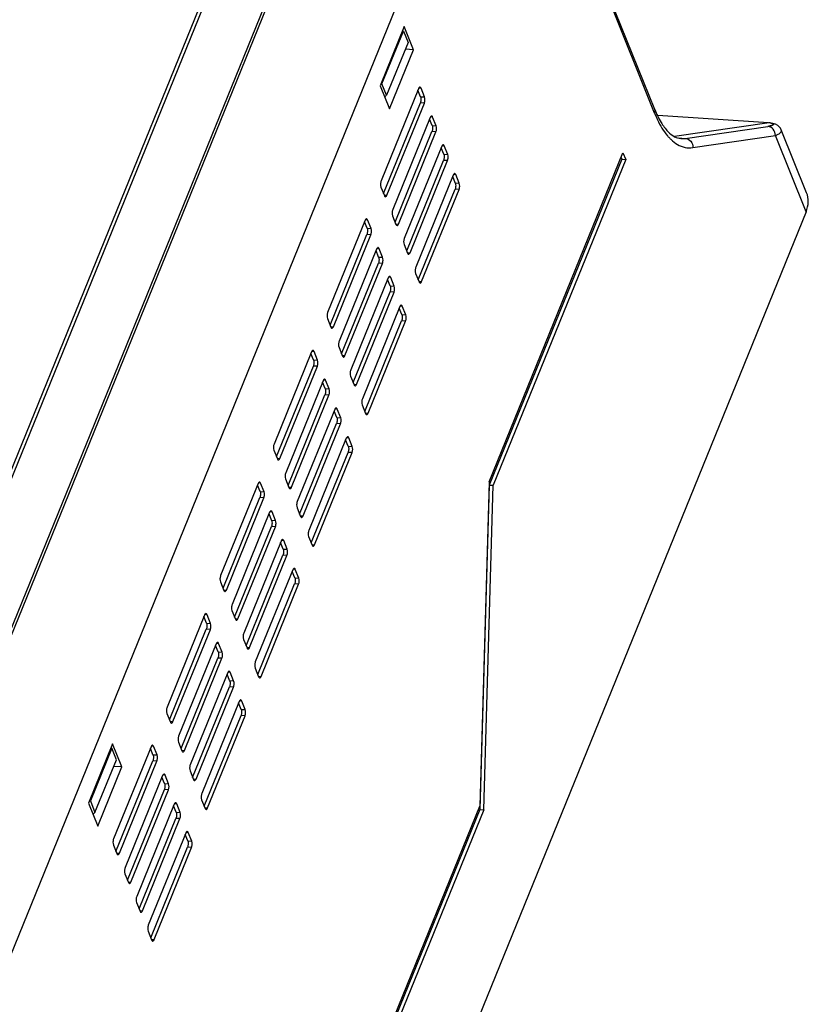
# Model space of a CAD drawing. Header units: millimetres. Extents: x -2787 to 4673, y -54 to 2046.
# Tile 57 of 124: x -395 to -305, y 344 to 456. Entities that reach past the tile are written whole.
import ezdxf

# ---------------------------------------------------------------- set-up
doc = ezdxf.new("R2010")
doc.units = ezdxf.units.MM
doc.header["$LTSCALE"] = 81.675
doc.layers.get('0').update_dxf_attribs({"linetype": 'CONTINUOUS'})

msp = doc.modelspace()

# ---------------------------------------------------------------- linework, layer by layer
at = {"color": 3}
for p, q in [((-410.899, 367.976), (-356.125, 502.633)), ((-410.536, 367.858), (-355.763, 502.515)), ((-350.213, 499.135), (-404.986, 364.477)), ((-349.985, 498.894), (-404.759, 364.236)), ((-339.46, 488.439), (-400.585, 338.168)), ((-322.462, 445.445), (-339.613, 488.063)), ((-322.449, 445.88), (-339.519, 488.295)), ((-351.065, 455.333), (-353.816, 448.571)), ((-353.61, 448.815), (-351.165, 454.826)), ((-351.269, 454.833), (-351.165, 454.826)), ((-351.165, 454.826), (-350.636, 453.512)), ((-350.008, 452.705), (-351.065, 455.333)), ((-350.636, 453.512), (-353.081, 447.501)), ((-352.758, 445.943), (-350.008, 452.705)), ((-350.008, 452.705), (-350.939, 452.767)), ((-353.714, 448.822), (-353.61, 448.815)), ((-353.081, 447.501), (-353.61, 448.815)), ((-353.816, 448.571), (-352.758, 445.943)), ((-349.429, 448.246), (-353.708, 437.727)), ((-353.081, 447.501), (-353.303, 447.298)), ((-349.205, 447.338), (-349.5, 448.071)), ((-349.144, 448.293), (-349.392, 448.309)), ((-348.747, 447.307), (-349.144, 448.293)), ((-353.433, 436.289), (-349.225, 446.633)), ((-353.046, 436.084), (-348.768, 446.603)), ((-348.768, 446.603), (-349.225, 446.633)), ((-349.205, 447.338), (-348.747, 447.307)), ((-348.107, 444.96), (-352.385, 434.441)), ((-347.882, 444.052), (-348.178, 444.786)), ((-347.822, 445.007), (-348.07, 445.024)), ((-347.425, 444.022), (-347.822, 445.007)), ((-309.454, 444.346), (-322.114, 445.191)), ((-309.386, 444.356), (-320.205, 442.79)), ((-308.946, 444.279), (-309.303, 444.355)), ((-352.111, 433.003), (-347.903, 443.348)), ((-351.724, 432.799), (-347.446, 443.318)), ((-347.446, 443.318), (-347.903, 443.348)), ((-347.882, 444.052), (-347.425, 444.022)), ((-318.974, 442.581), (-309.546, 443.946)), ((-305.1, 436.365), (-307.993, 443.553)), ((-319.702, 442.63), (-318.974, 442.581)), ((-319.486, 442.561), (-318.974, 442.581)), ((-318.092, 441.524), (-308.664, 442.888)), ((-305.165, 434.192), (-308.664, 442.888)), ((-346.784, 441.675), (-351.063, 431.156)), ((-346.56, 440.767), (-346.855, 441.501)), ((-346.499, 441.722), (-346.748, 441.739)), ((-346.56, 440.767), (-346.103, 440.736)), ((-346.103, 440.736), (-346.499, 441.722)), ((-341.361, 403.376), (-326.08, 440.943)), ((-326.08, 440.943), (-325.762, 440.155)), ((-350.788, 429.718), (-346.581, 440.063)), ((-350.402, 429.513), (-346.123, 440.032)), ((-346.123, 440.032), (-346.581, 440.063)), ((-326.22, 440.185), (-341.349, 402.991)), ((-325.762, 440.155), (-340.891, 402.961)), ((-326.303, 440.393), (-326.22, 440.185)), ((-326.22, 440.185), (-325.762, 440.155)), ((-345.462, 438.39), (-349.741, 427.871)), ((-345.238, 437.482), (-345.533, 438.215)), ((-345.177, 438.437), (-345.425, 438.453)), ((-345.238, 437.482), (-344.781, 437.451)), ((-344.781, 437.451), (-345.177, 438.437)), ((-353.728, 437.022), (-353.331, 436.037)), ((-349.466, 426.433), (-345.259, 436.777)), ((-349.08, 426.228), (-344.801, 436.747)), ((-344.801, 436.747), (-345.259, 436.777)), ((-353.359, 436.105), (-353.046, 436.084)), ((-305.165, 434.192), (-378.819, 253.116)), ((-355.541, 433.219), (-359.82, 422.7)), ((-355.317, 432.311), (-355.612, 433.044)), ((-355.256, 433.266), (-355.504, 433.282)), ((-354.86, 432.28), (-355.256, 433.266)), ((-352.406, 433.737), (-352.009, 432.752)), ((-355.317, 432.311), (-354.86, 432.28)), ((-352.037, 432.82), (-351.724, 432.799)), ((-359.545, 421.262), (-355.338, 431.606)), ((-359.159, 421.057), (-354.88, 431.576)), ((-354.88, 431.576), (-355.338, 431.606)), ((-354.219, 429.933), (-358.498, 419.414)), ((-353.995, 429.025), (-354.29, 429.759)), ((-353.934, 429.98), (-354.182, 429.997)), ((-353.537, 428.995), (-353.934, 429.98)), ((-351.084, 430.452), (-350.687, 429.466)), ((-350.714, 429.534), (-350.402, 429.513)), ((-353.995, 429.025), (-353.537, 428.995)), ((-358.223, 417.976), (-354.015, 428.321)), ((-357.837, 417.772), (-353.558, 428.291)), ((-353.558, 428.291), (-354.015, 428.321)), ((-352.897, 426.648), (-357.176, 416.129)), ((-352.673, 425.74), (-352.968, 426.474)), ((-352.612, 426.695), (-352.86, 426.712)), ((-352.215, 425.709), (-352.612, 426.695)), ((-349.762, 427.166), (-349.365, 426.181)), ((-349.392, 426.249), (-349.08, 426.228)), ((-356.901, 414.691), (-352.693, 425.036)), ((-356.514, 414.486), (-352.236, 425.005)), ((-352.236, 425.005), (-352.693, 425.036)), ((-352.673, 425.74), (-352.215, 425.709)), ((-351.575, 423.363), (-355.853, 412.844)), ((-351.35, 422.455), (-351.646, 423.188)), ((-351.29, 423.41), (-351.538, 423.426)), ((-350.893, 422.424), (-351.29, 423.41)), ((-359.841, 421.995), (-359.444, 421.01)), ((-355.579, 411.406), (-351.371, 421.75)), ((-355.192, 411.201), (-350.914, 421.72)), ((-350.914, 421.72), (-351.371, 421.75)), ((-351.35, 422.455), (-350.893, 422.424)), ((-359.471, 421.078), (-359.159, 421.057)), ((-361.369, 418.239), (-361.617, 418.255)), ((-358.518, 418.71), (-358.122, 417.724)), ((-361.654, 418.191), (-365.932, 407.672)), ((-361.429, 417.284), (-361.725, 418.017)), ((-361.429, 417.284), (-360.972, 417.253)), ((-360.972, 417.253), (-361.369, 418.239)), ((-358.149, 417.792), (-357.837, 417.772)), ((-365.658, 406.235), (-361.45, 416.579)), ((-365.271, 406.03), (-360.993, 416.549)), ((-360.993, 416.549), (-361.45, 416.579)), ((-360.331, 414.906), (-364.61, 404.387)), ((-360.046, 414.953), (-360.295, 414.97)), ((-359.65, 413.968), (-360.046, 414.953)), ((-357.196, 415.425), (-356.799, 414.439)), ((-360.107, 413.998), (-360.402, 414.732)), ((-360.107, 413.998), (-359.65, 413.968)), ((-356.827, 414.507), (-356.514, 414.486)), ((-364.336, 402.949), (-360.128, 413.294)), ((-363.949, 402.744), (-359.67, 413.263)), ((-359.67, 413.263), (-360.128, 413.294)), ((-359.009, 411.621), (-363.288, 401.102)), ((-358.724, 411.668), (-358.972, 411.684)), ((-358.328, 410.682), (-358.724, 411.668)), ((-355.874, 412.139), (-355.477, 411.154)), ((-358.785, 410.713), (-359.08, 411.446)), ((-358.785, 410.713), (-358.328, 410.682)), ((-355.505, 411.222), (-355.192, 411.201)), ((-363.013, 399.664), (-358.806, 410.009)), ((-362.627, 399.459), (-358.348, 409.978)), ((-358.348, 409.978), (-358.806, 410.009)), ((-357.687, 408.335), (-361.966, 397.816)), ((-357.463, 407.428), (-357.758, 408.161)), ((-357.402, 408.383), (-357.65, 408.399)), ((-357.005, 407.397), (-357.402, 408.383)), ((-357.463, 407.428), (-357.005, 407.397)), ((-365.953, 406.968), (-365.556, 405.983)), ((-365.584, 406.051), (-365.271, 406.03)), ((-361.691, 396.379), (-357.483, 406.723)), ((-361.305, 396.174), (-357.026, 406.693)), ((-357.026, 406.693), (-357.483, 406.723)), ((-364.631, 403.683), (-364.234, 402.697)), ((-367.766, 403.164), (-372.045, 392.645)), ((-367.542, 402.256), (-367.837, 402.99)), ((-367.481, 403.212), (-367.729, 403.228)), ((-367.084, 402.226), (-367.481, 403.212)), ((-364.261, 402.765), (-363.949, 402.744)), ((-341.361, 403.376), (-342.444, 366.334)), ((-341.349, 402.991), (-342.432, 365.95)), ((-341.974, 365.919), (-340.891, 402.961)), ((-341.349, 402.991), (-340.891, 402.961)), ((-371.77, 391.208), (-367.562, 401.552)), ((-371.384, 391.003), (-367.105, 401.522)), ((-367.105, 401.522), (-367.562, 401.552)), ((-367.542, 402.256), (-367.084, 402.226)), ((-363.309, 400.398), (-362.912, 399.412)), ((-366.444, 399.879), (-370.723, 389.36)), ((-366.22, 398.971), (-366.515, 399.705)), ((-366.159, 399.926), (-366.407, 399.943)), ((-365.762, 398.941), (-366.159, 399.926)), ((-362.939, 399.48), (-362.627, 399.459)), ((-370.448, 387.922), (-366.24, 398.267)), ((-370.061, 387.717), (-365.783, 398.236)), ((-365.783, 398.236), (-366.24, 398.267)), ((-366.22, 398.971), (-365.762, 398.941)), ((-361.986, 397.112), (-361.59, 396.127)), ((-365.122, 396.594), (-369.4, 386.075)), ((-364.897, 395.686), (-365.193, 396.419)), ((-364.837, 396.641), (-365.085, 396.657)), ((-364.44, 395.655), (-364.837, 396.641)), ((-361.617, 396.195), (-361.305, 396.174)), ((-369.126, 384.637), (-364.918, 394.982)), ((-368.739, 384.432), (-364.461, 394.951)), ((-364.461, 394.951), (-364.918, 394.982)), ((-364.897, 395.686), (-364.44, 395.655)), ((-363.799, 393.308), (-368.078, 382.789)), ((-363.575, 392.4), (-363.87, 393.134)), ((-363.514, 393.356), (-363.763, 393.372)), ((-363.575, 392.4), (-363.118, 392.37)), ((-363.118, 392.37), (-363.514, 393.356)), ((-372.065, 391.941), (-371.669, 390.956)), ((-367.804, 381.352), (-363.596, 391.696)), ((-367.417, 381.147), (-363.138, 391.666)), ((-363.138, 391.666), (-363.596, 391.696)), ((-371.696, 391.024), (-371.384, 391.003)), ((-373.878, 388.137), (-378.157, 377.618)), ((-373.654, 387.229), (-373.949, 387.963)), ((-373.593, 388.184), (-373.842, 388.201)), ((-373.197, 387.199), (-373.593, 388.184)), ((-370.743, 388.656), (-370.346, 387.67)), ((-373.654, 387.229), (-373.197, 387.199)), ((-370.374, 387.738), (-370.061, 387.717)), ((-377.883, 376.181), (-373.675, 386.525)), ((-377.496, 375.976), (-373.217, 386.495)), ((-373.217, 386.495), (-373.675, 386.525)), ((-372.556, 384.852), (-376.835, 374.333)), ((-372.332, 383.944), (-372.627, 384.678)), ((-372.271, 384.899), (-372.519, 384.916)), ((-371.875, 383.914), (-372.271, 384.899)), ((-369.421, 385.371), (-369.024, 384.385)), ((-372.332, 383.944), (-371.875, 383.914)), ((-369.052, 384.453), (-368.739, 384.432)), ((-376.56, 372.895), (-372.353, 383.24)), ((-376.174, 372.69), (-371.895, 383.209)), ((-371.895, 383.209), (-372.353, 383.24)), ((-371.234, 381.567), (-375.513, 371.048)), ((-371.01, 380.659), (-371.305, 381.392)), ((-370.949, 381.614), (-371.197, 381.63)), ((-370.552, 380.628), (-370.949, 381.614)), ((-368.099, 382.085), (-367.702, 381.1)), ((-367.729, 381.168), (-367.417, 381.147)), ((-371.01, 380.659), (-370.552, 380.628)), ((-375.238, 369.61), (-371.03, 379.955)), ((-374.852, 369.405), (-370.573, 379.924)), ((-370.573, 379.924), (-371.03, 379.955)), ((-369.912, 378.281), (-374.191, 367.762)), ((-369.688, 377.373), (-369.983, 378.107)), ((-369.627, 378.328), (-369.875, 378.345)), ((-369.23, 377.343), (-369.627, 378.328)), ((-378.178, 376.914), (-377.781, 375.929)), ((-373.916, 366.325), (-369.708, 376.669)), ((-369.251, 376.639), (-369.708, 376.669)), ((-369.688, 377.373), (-369.23, 377.343)), ((-377.808, 375.997), (-377.496, 375.976)), ((-373.529, 366.12), (-369.251, 376.639)), ((-384.378, 373.436), (-387.129, 366.674)), ((-383.32, 370.808), (-384.378, 373.436)), ((-376.856, 373.629), (-376.459, 372.643)), ((-384.478, 372.929), (-386.923, 366.918)), ((-384.581, 372.936), (-384.478, 372.929)), ((-383.949, 371.615), (-384.478, 372.929)), ((-379.991, 373.11), (-384.27, 362.591)), ((-379.767, 372.202), (-380.062, 372.936)), ((-379.706, 373.157), (-379.954, 373.174)), ((-379.767, 372.202), (-379.309, 372.172)), ((-379.309, 372.172), (-379.706, 373.157)), ((-376.486, 372.711), (-376.174, 372.69)), ((-386.394, 365.604), (-383.949, 371.615)), ((-383.995, 361.153), (-379.787, 371.498)), ((-383.608, 360.949), (-379.33, 371.468)), ((-379.33, 371.468), (-379.787, 371.498)), ((-386.071, 364.045), (-383.32, 370.808)), ((-383.32, 370.808), (-384.252, 370.87)), ((-375.533, 370.343), (-375.137, 369.358)), ((-378.669, 369.825), (-382.947, 359.306)), ((-378.444, 368.917), (-378.74, 369.651)), ((-378.384, 369.872), (-378.632, 369.889)), ((-378.444, 368.917), (-377.987, 368.886)), ((-377.987, 368.886), (-378.384, 369.872)), ((-375.164, 369.426), (-374.852, 369.405)), ((-382.673, 357.868), (-378.465, 368.213)), ((-382.286, 357.663), (-378.008, 368.182)), ((-378.008, 368.182), (-378.465, 368.213)), ((-387.129, 366.674), (-386.071, 364.045)), ((-387.026, 366.925), (-386.923, 366.918)), ((-386.923, 366.918), (-386.394, 365.604)), ((-377.346, 366.54), (-381.625, 356.021)), ((-377.061, 366.587), (-377.31, 366.603)), ((-376.665, 365.601), (-377.061, 366.587)), ((-374.211, 367.058), (-373.814, 366.073)), ((-386.394, 365.604), (-386.616, 365.4)), ((-377.122, 365.632), (-377.417, 366.365)), ((-377.122, 365.632), (-376.665, 365.601)), ((-373.842, 366.141), (-373.529, 366.12)), ((-367.046, 305.85), (-342.444, 366.334)), ((-342.432, 365.95), (-366.962, 305.642)), ((-341.974, 365.919), (-366.729, 305.062)), ((-342.432, 365.95), (-341.974, 365.919)), ((-381.351, 354.583), (-377.143, 364.927)), ((-380.964, 354.378), (-376.685, 364.897)), ((-376.685, 364.897), (-377.143, 364.927)), ((-376.024, 363.254), (-380.303, 352.735)), ((-375.739, 363.301), (-375.987, 363.318)), ((-375.343, 362.316), (-375.739, 363.301)), ((-375.8, 362.346), (-376.095, 363.08)), ((-375.8, 362.346), (-375.343, 362.316)), ((-384.29, 361.887), (-383.894, 360.901)), ((-383.921, 360.969), (-383.608, 360.949)), ((-380.028, 351.297), (-375.821, 361.642)), ((-379.642, 351.093), (-375.363, 361.612)), ((-375.363, 361.612), (-375.821, 361.642)), ((-382.968, 358.602), (-382.571, 357.616)), ((-382.599, 357.684), (-382.286, 357.663)), ((-381.646, 355.316), (-381.249, 354.331)), ((-381.276, 354.399), (-380.964, 354.378)), ((-380.324, 352.031), (-379.927, 351.045)), ((-379.954, 351.113), (-379.642, 351.093))]:
    msp.add_line(p, q, dxfattribs=at)
msp.add_lwpolyline([(-307.992, 443.552), (-308.102, 443.757), (-308.39, 444.043), (-308.673, 444.192), (-308.946, 444.279)], dxfattribs=at)
for centre, radius, start, end in [((-310.152, 440.242), 4.184, 77.98199, 79.43745), ((-309.837, 446.813), 2.877, 282.05829, 282.50757), ((-316.635, 446.556), 5.704, 220.06133, 223.08801)]:
    msp.add_arc(centre, radius, start, end, dxfattribs=at)
for points, knots in [([(-349.263, 448.416), (-349.278, 448.417), (-349.362, 448.396), (-349.404, 448.308), (-349.429, 448.246)], [0, 0, 0, 0, 0.1827618, 1, 1, 1, 1]), ([(-349.144, 448.293), (-349.151, 448.31), (-349.175, 448.362), (-349.224, 448.413), (-349.263, 448.416)], [0, 0, 0, 0, 0.3220463, 1, 1, 1, 1]), ([(-349.205, 447.338), (-349.161, 447.231), (-349.142, 446.986), (-349.179, 446.747), (-349.225, 446.633)], [0, 0, 0, 0, 0.4841404, 1, 1, 1, 1]), ([(-348.768, 446.603), (-348.721, 446.717), (-348.685, 446.956), (-348.704, 447.2), (-348.747, 447.307)], [0, 0, 0, 0, 0.5158596, 1, 1, 1, 1]), ([(-322.462, 445.445), (-322.447, 445.482), (-322.402, 445.621), (-322.408, 445.78), (-322.449, 445.88)], [0, 0, 0, 0, 0.2675264, 1, 1, 1, 1]), ([(-322.462, 445.445), (-322.36, 445.192), (-321.966, 444.291), (-321.459, 443.43), (-321.001, 442.885)], [0, 0, 0, 0, 0.2771715, 1, 1, 1, 1]), ([(-322.449, 445.88), (-322.244, 445.371), (-321.821, 444.478), (-321.056, 443.41), (-320.28, 442.756), (-319.726, 442.577), (-319.486, 442.561)], [0, 0, 0, 0, 0.3543119, 0.6359294, 0.8445248, 1, 1, 1, 1]), ([(-347.941, 445.131), (-347.956, 445.132), (-348.04, 445.11), (-348.081, 445.023), (-348.107, 444.96)], [0, 0, 0, 0, 0.1827618, 1, 1, 1, 1]), ([(-347.822, 445.007), (-347.829, 445.025), (-347.852, 445.077), (-347.901, 445.128), (-347.941, 445.131)], [0, 0, 0, 0, 0.3220463, 1, 1, 1, 1]), ([(-309.281, 444.335), (-309.187, 444.315), (-309.062, 444.286), (-308.935, 444.226), (-308.885, 444.188), (-308.884, 444.136), (-308.928, 444.099), (-308.993, 444.066), (-309.049, 444.048), (-309.081, 444.038)], [0, 0, 0, 0, 0.4217024, 0.5455829, 0.6226483, 0.6764876, 0.7471648, 0.8536795, 1, 1, 1, 1]), ([(-347.882, 444.052), (-347.839, 443.945), (-347.82, 443.701), (-347.857, 443.462), (-347.903, 443.348)], [0, 0, 0, 0, 0.4841404, 1, 1, 1, 1]), ([(-347.446, 443.318), (-347.399, 443.431), (-347.362, 443.67), (-347.382, 443.915), (-347.425, 444.022)], [0, 0, 0, 0, 0.5158596, 1, 1, 1, 1]), ([(-309.236, 444), (-309.259, 443.995), (-309.362, 443.974), (-309.466, 443.957), (-309.546, 443.946)], [0, 0, 0, 0, 0.224153, 1, 1, 1, 1]), ([(-308.664, 442.888), (-308.656, 443.142), (-308.818, 443.662), (-309.307, 443.93), (-309.546, 443.946)], [0, 0, 0, 0, 0.5144568, 1, 1, 1, 1]), ([(-308.664, 442.888), (-308.551, 442.935), (-308.373, 443.018), (-308.16, 443.159), (-308.033, 443.284), (-307.966, 443.42), (-307.977, 443.513), (-307.992, 443.552)], [0, 0, 0, 0, 0.3591286, 0.5728921, 0.7420018, 0.8763209, 1, 1, 1, 1]), ([(-320.801, 442.66), (-320.727, 442.581), (-320.442, 442.294), (-320.118, 442.042), (-319.861, 441.892)], [0, 0, 0, 0, 0.2656811, 1, 1, 1, 1]), ([(-319.861, 441.892), (-319.592, 441.735), (-319.015, 441.499), (-318.388, 441.481), (-318.092, 441.524)], [0, 0, 0, 0, 0.5099603, 1, 1, 1, 1]), ([(-318.974, 442.581), (-318.735, 442.566), (-318.245, 442.298), (-318.083, 441.778), (-318.092, 441.524)], [0, 0, 0, 0, 0.4855388, 1, 1, 1, 1]), ([(-346.619, 441.845), (-346.634, 441.846), (-346.718, 441.825), (-346.759, 441.737), (-346.784, 441.675)], [0, 0, 0, 0, 0.1827618, 1, 1, 1, 1]), ([(-346.499, 441.722), (-346.506, 441.74), (-346.53, 441.791), (-346.579, 441.843), (-346.619, 441.845)], [0, 0, 0, 0, 0.3220463, 1, 1, 1, 1]), ([(-346.56, 440.767), (-346.517, 440.66), (-346.498, 440.416), (-346.534, 440.177), (-346.581, 440.063)], [0, 0, 0, 0, 0.4841404, 1, 1, 1, 1]), ([(-346.123, 440.032), (-346.077, 440.146), (-346.04, 440.385), (-346.06, 440.63), (-346.103, 440.736)], [0, 0, 0, 0, 0.5158596, 1, 1, 1, 1]), ([(-345.297, 438.56), (-345.312, 438.561), (-345.395, 438.54), (-345.437, 438.452), (-345.462, 438.39)], [0, 0, 0, 0, 0.1827618, 1, 1, 1, 1]), ([(-345.177, 438.437), (-345.184, 438.454), (-345.208, 438.506), (-345.257, 438.557), (-345.297, 438.56)], [0, 0, 0, 0, 0.3220463, 1, 1, 1, 1]), ([(-353.708, 437.727), (-353.754, 437.613), (-353.791, 437.374), (-353.771, 437.129), (-353.728, 437.022)], [0, 0, 0, 0, 0.5158596, 1, 1, 1, 1]), ([(-345.238, 437.482), (-345.195, 437.375), (-345.175, 437.13), (-345.212, 436.891), (-345.259, 436.777)], [0, 0, 0, 0, 0.4841404, 1, 1, 1, 1]), ([(-344.801, 436.747), (-344.755, 436.861), (-344.718, 437.1), (-344.738, 437.344), (-344.781, 437.451)], [0, 0, 0, 0, 0.5158596, 1, 1, 1, 1]), ([(-305.165, 434.192), (-305.02, 434.547), (-304.843, 435.283), (-304.967, 436.036), (-305.1, 436.366)], [0, 0, 0, 0, 0.5190185, 1, 1, 1, 1]), ([(-353.331, 436.037), (-353.324, 436.019), (-353.301, 435.968), (-353.252, 435.916), (-353.212, 435.914)], [0, 0, 0, 0, 0.3220463, 1, 1, 1, 1]), ([(-353.212, 435.914), (-353.197, 435.913), (-353.113, 435.934), (-353.072, 436.022), (-353.046, 436.084)], [0, 0, 0, 0, 0.1827618, 1, 1, 1, 1]), ([(-352.385, 434.441), (-352.432, 434.328), (-352.469, 434.088), (-352.449, 433.844), (-352.406, 433.737)], [0, 0, 0, 0, 0.5158596, 1, 1, 1, 1]), ([(-355.376, 433.389), (-355.391, 433.39), (-355.474, 433.368), (-355.516, 433.281), (-355.541, 433.219)], [0, 0, 0, 0, 0.1827618, 1, 1, 1, 1]), ([(-355.256, 433.266), (-355.263, 433.283), (-355.287, 433.335), (-355.336, 433.386), (-355.376, 433.389)], [0, 0, 0, 0, 0.3220463, 1, 1, 1, 1]), ([(-355.317, 432.311), (-355.274, 432.204), (-355.254, 431.959), (-355.291, 431.72), (-355.338, 431.606)], [0, 0, 0, 0, 0.4841404, 1, 1, 1, 1]), ([(-354.88, 431.576), (-354.834, 431.69), (-354.797, 431.929), (-354.817, 432.173), (-354.86, 432.28)], [0, 0, 0, 0, 0.5158596, 1, 1, 1, 1]), ([(-352.009, 432.752), (-352.002, 432.734), (-351.978, 432.682), (-351.93, 432.631), (-351.89, 432.628)], [0, 0, 0, 0, 0.3220463, 1, 1, 1, 1]), ([(-351.89, 432.628), (-351.875, 432.627), (-351.791, 432.649), (-351.75, 432.736), (-351.724, 432.799)], [0, 0, 0, 0, 0.1827618, 1, 1, 1, 1]), ([(-351.063, 431.156), (-351.109, 431.042), (-351.146, 430.803), (-351.127, 430.559), (-351.084, 430.452)], [0, 0, 0, 0, 0.5158596, 1, 1, 1, 1]), ([(-354.053, 430.104), (-354.068, 430.105), (-354.152, 430.083), (-354.194, 429.996), (-354.219, 429.933)], [0, 0, 0, 0, 0.1827618, 1, 1, 1, 1]), ([(-353.934, 429.98), (-353.941, 429.998), (-353.965, 430.049), (-354.014, 430.101), (-354.053, 430.104)], [0, 0, 0, 0, 0.3220463, 1, 1, 1, 1]), ([(-350.568, 429.343), (-350.553, 429.342), (-350.469, 429.363), (-350.427, 429.451), (-350.402, 429.513)], [0, 0, 0, 0, 0.1827618, 1, 1, 1, 1]), ([(-353.995, 429.025), (-353.952, 428.918), (-353.932, 428.674), (-353.969, 428.435), (-354.015, 428.321)], [0, 0, 0, 0, 0.4841404, 1, 1, 1, 1]), ([(-353.558, 428.291), (-353.512, 428.404), (-353.475, 428.643), (-353.494, 428.888), (-353.537, 428.995)], [0, 0, 0, 0, 0.5158596, 1, 1, 1, 1]), ([(-350.687, 429.466), (-350.68, 429.449), (-350.656, 429.397), (-350.607, 429.346), (-350.568, 429.343)], [0, 0, 0, 0, 0.3220463, 1, 1, 1, 1]), ([(-349.741, 427.871), (-349.787, 427.757), (-349.824, 427.518), (-349.805, 427.273), (-349.762, 427.166)], [0, 0, 0, 0, 0.5158596, 1, 1, 1, 1]), ([(-352.731, 426.818), (-352.746, 426.819), (-352.83, 426.798), (-352.872, 426.71), (-352.897, 426.648)], [0, 0, 0, 0, 0.1827618, 1, 1, 1, 1]), ([(-352.612, 426.695), (-352.619, 426.712), (-352.643, 426.764), (-352.692, 426.815), (-352.731, 426.818)], [0, 0, 0, 0, 0.3220463, 1, 1, 1, 1]), ([(-349.365, 426.181), (-349.358, 426.163), (-349.334, 426.112), (-349.285, 426.06), (-349.246, 426.058)], [0, 0, 0, 0, 0.3220463, 1, 1, 1, 1]), ([(-349.246, 426.058), (-349.231, 426.057), (-349.147, 426.078), (-349.105, 426.166), (-349.08, 426.228)], [0, 0, 0, 0, 0.1827618, 1, 1, 1, 1]), ([(-352.673, 425.74), (-352.629, 425.633), (-352.61, 425.389), (-352.647, 425.15), (-352.693, 425.036)], [0, 0, 0, 0, 0.4841404, 1, 1, 1, 1]), ([(-352.236, 425.005), (-352.189, 425.119), (-352.153, 425.358), (-352.172, 425.602), (-352.215, 425.709)], [0, 0, 0, 0, 0.5158596, 1, 1, 1, 1]), ([(-351.409, 423.533), (-351.424, 423.534), (-351.508, 423.512), (-351.549, 423.425), (-351.575, 423.363)], [0, 0, 0, 0, 0.1827618, 1, 1, 1, 1]), ([(-351.29, 423.41), (-351.297, 423.427), (-351.32, 423.479), (-351.369, 423.53), (-351.409, 423.533)], [0, 0, 0, 0, 0.3220463, 1, 1, 1, 1]), ([(-359.82, 422.7), (-359.866, 422.586), (-359.903, 422.347), (-359.884, 422.102), (-359.841, 421.995)], [0, 0, 0, 0, 0.5158596, 1, 1, 1, 1]), ([(-351.35, 422.455), (-351.307, 422.348), (-351.288, 422.103), (-351.325, 421.864), (-351.371, 421.75)], [0, 0, 0, 0, 0.4841404, 1, 1, 1, 1]), ([(-350.914, 421.72), (-350.867, 421.834), (-350.83, 422.073), (-350.85, 422.317), (-350.893, 422.424)], [0, 0, 0, 0, 0.5158596, 1, 1, 1, 1]), ([(-359.444, 421.01), (-359.437, 420.992), (-359.413, 420.941), (-359.364, 420.889), (-359.325, 420.887)], [0, 0, 0, 0, 0.3220463, 1, 1, 1, 1]), ([(-359.325, 420.887), (-359.31, 420.886), (-359.226, 420.907), (-359.184, 420.995), (-359.159, 421.057)], [0, 0, 0, 0, 0.1827618, 1, 1, 1, 1]), ([(-358.498, 419.414), (-358.544, 419.3), (-358.581, 419.061), (-358.561, 418.817), (-358.518, 418.71)], [0, 0, 0, 0, 0.5158596, 1, 1, 1, 1]), ([(-361.488, 418.362), (-361.503, 418.363), (-361.587, 418.341), (-361.628, 418.254), (-361.654, 418.191)], [0, 0, 0, 0, 0.1827618, 1, 1, 1, 1]), ([(-361.369, 418.239), (-361.376, 418.256), (-361.399, 418.308), (-361.448, 418.359), (-361.488, 418.362)], [0, 0, 0, 0, 0.3220463, 1, 1, 1, 1]), ([(-361.429, 417.284), (-361.386, 417.177), (-361.367, 416.932), (-361.404, 416.693), (-361.45, 416.579)], [0, 0, 0, 0, 0.4841404, 1, 1, 1, 1]), ([(-360.993, 416.549), (-360.946, 416.663), (-360.909, 416.902), (-360.929, 417.146), (-360.972, 417.253)], [0, 0, 0, 0, 0.5158596, 1, 1, 1, 1]), ([(-358.122, 417.724), (-358.115, 417.707), (-358.091, 417.655), (-358.042, 417.604), (-358.002, 417.601)], [0, 0, 0, 0, 0.3220463, 1, 1, 1, 1]), ([(-358.002, 417.601), (-357.987, 417.6), (-357.903, 417.622), (-357.862, 417.709), (-357.837, 417.772)], [0, 0, 0, 0, 0.1827618, 1, 1, 1, 1]), ([(-357.176, 416.129), (-357.222, 416.015), (-357.259, 415.776), (-357.239, 415.532), (-357.196, 415.425)], [0, 0, 0, 0, 0.5158596, 1, 1, 1, 1]), ([(-360.166, 415.076), (-360.181, 415.077), (-360.265, 415.056), (-360.306, 414.968), (-360.331, 414.906)], [0, 0, 0, 0, 0.1827618, 1, 1, 1, 1]), ([(-360.046, 414.953), (-360.053, 414.971), (-360.077, 415.022), (-360.126, 415.074), (-360.166, 415.076)], [0, 0, 0, 0, 0.3220463, 1, 1, 1, 1]), ([(-360.107, 413.998), (-360.064, 413.891), (-360.045, 413.647), (-360.081, 413.408), (-360.128, 413.294)], [0, 0, 0, 0, 0.4841404, 1, 1, 1, 1]), ([(-359.67, 413.263), (-359.624, 413.377), (-359.587, 413.616), (-359.607, 413.861), (-359.65, 413.968)], [0, 0, 0, 0, 0.5158596, 1, 1, 1, 1]), ([(-356.799, 414.439), (-356.792, 414.422), (-356.769, 414.37), (-356.72, 414.319), (-356.68, 414.316)], [0, 0, 0, 0, 0.3220463, 1, 1, 1, 1]), ([(-356.68, 414.316), (-356.665, 414.315), (-356.581, 414.336), (-356.54, 414.424), (-356.514, 414.486)], [0, 0, 0, 0, 0.1827618, 1, 1, 1, 1]), ([(-355.853, 412.844), (-355.9, 412.73), (-355.937, 412.491), (-355.917, 412.246), (-355.874, 412.139)], [0, 0, 0, 0, 0.5158596, 1, 1, 1, 1]), ([(-358.844, 411.791), (-358.859, 411.792), (-358.942, 411.771), (-358.984, 411.683), (-359.009, 411.621)], [0, 0, 0, 0, 0.1827618, 1, 1, 1, 1]), ([(-358.724, 411.668), (-358.731, 411.685), (-358.755, 411.737), (-358.804, 411.788), (-358.844, 411.791)], [0, 0, 0, 0, 0.3220463, 1, 1, 1, 1]), ([(-358.785, 410.713), (-358.742, 410.606), (-358.722, 410.362), (-358.759, 410.122), (-358.806, 410.009)], [0, 0, 0, 0, 0.4841404, 1, 1, 1, 1]), ([(-358.348, 409.978), (-358.302, 410.092), (-358.265, 410.331), (-358.285, 410.575), (-358.328, 410.682)], [0, 0, 0, 0, 0.5158596, 1, 1, 1, 1]), ([(-355.477, 411.154), (-355.47, 411.136), (-355.446, 411.085), (-355.398, 411.033), (-355.358, 411.031)], [0, 0, 0, 0, 0.3220463, 1, 1, 1, 1]), ([(-355.358, 411.031), (-355.343, 411.03), (-355.259, 411.051), (-355.218, 411.139), (-355.192, 411.201)], [0, 0, 0, 0, 0.1827618, 1, 1, 1, 1]), ([(-357.521, 408.506), (-357.536, 408.507), (-357.62, 408.485), (-357.662, 408.398), (-357.687, 408.335)], [0, 0, 0, 0, 0.1827618, 1, 1, 1, 1]), ([(-357.402, 408.383), (-357.409, 408.4), (-357.433, 408.452), (-357.482, 408.503), (-357.521, 408.506)], [0, 0, 0, 0, 0.3220463, 1, 1, 1, 1]), ([(-365.932, 407.672), (-365.979, 407.559), (-366.016, 407.32), (-365.996, 407.075), (-365.953, 406.968)], [0, 0, 0, 0, 0.5158596, 1, 1, 1, 1]), ([(-357.463, 407.428), (-357.42, 407.321), (-357.4, 407.076), (-357.437, 406.837), (-357.483, 406.723)], [0, 0, 0, 0, 0.4841404, 1, 1, 1, 1]), ([(-357.026, 406.693), (-356.98, 406.807), (-356.943, 407.046), (-356.962, 407.29), (-357.005, 407.397)], [0, 0, 0, 0, 0.5158596, 1, 1, 1, 1]), ([(-365.556, 405.983), (-365.549, 405.965), (-365.525, 405.914), (-365.477, 405.862), (-365.437, 405.86)], [0, 0, 0, 0, 0.3220463, 1, 1, 1, 1]), ([(-365.437, 405.86), (-365.422, 405.858), (-365.338, 405.88), (-365.297, 405.967), (-365.271, 406.03)], [0, 0, 0, 0, 0.1827618, 1, 1, 1, 1]), ([(-364.61, 404.387), (-364.656, 404.273), (-364.693, 404.034), (-364.674, 403.79), (-364.631, 403.683)], [0, 0, 0, 0, 0.5158596, 1, 1, 1, 1]), ([(-367.6, 403.335), (-367.615, 403.336), (-367.699, 403.314), (-367.741, 403.227), (-367.766, 403.164)], [0, 0, 0, 0, 0.1827618, 1, 1, 1, 1]), ([(-367.481, 403.212), (-367.488, 403.229), (-367.512, 403.281), (-367.561, 403.332), (-367.6, 403.335)], [0, 0, 0, 0, 0.3220463, 1, 1, 1, 1]), ([(-364.234, 402.697), (-364.227, 402.68), (-364.203, 402.628), (-364.154, 402.577), (-364.115, 402.574)], [0, 0, 0, 0, 0.3220463, 1, 1, 1, 1]), ([(-364.115, 402.574), (-364.1, 402.573), (-364.016, 402.595), (-363.974, 402.682), (-363.949, 402.744)], [0, 0, 0, 0, 0.1827618, 1, 1, 1, 1]), ([(-367.542, 402.256), (-367.499, 402.15), (-367.479, 401.905), (-367.516, 401.666), (-367.562, 401.552)], [0, 0, 0, 0, 0.4841404, 1, 1, 1, 1]), ([(-367.105, 401.522), (-367.059, 401.635), (-367.022, 401.875), (-367.041, 402.119), (-367.084, 402.226)], [0, 0, 0, 0, 0.5158596, 1, 1, 1, 1]), ([(-363.288, 401.102), (-363.334, 400.988), (-363.371, 400.749), (-363.352, 400.505), (-363.309, 400.398)], [0, 0, 0, 0, 0.5158596, 1, 1, 1, 1]), ([(-366.278, 400.049), (-366.293, 400.05), (-366.377, 400.029), (-366.419, 399.941), (-366.444, 399.879)], [0, 0, 0, 0, 0.1827618, 1, 1, 1, 1]), ([(-366.159, 399.926), (-366.166, 399.944), (-366.19, 399.995), (-366.239, 400.047), (-366.278, 400.049)], [0, 0, 0, 0, 0.3220463, 1, 1, 1, 1]), ([(-362.912, 399.412), (-362.905, 399.395), (-362.881, 399.343), (-362.832, 399.292), (-362.793, 399.289)], [0, 0, 0, 0, 0.3220463, 1, 1, 1, 1]), ([(-362.793, 399.289), (-362.778, 399.288), (-362.694, 399.309), (-362.652, 399.397), (-362.627, 399.459)], [0, 0, 0, 0, 0.1827618, 1, 1, 1, 1]), ([(-366.22, 398.971), (-366.177, 398.864), (-366.157, 398.62), (-366.194, 398.381), (-366.24, 398.267)], [0, 0, 0, 0, 0.4841404, 1, 1, 1, 1]), ([(-365.783, 398.236), (-365.737, 398.35), (-365.7, 398.589), (-365.719, 398.834), (-365.762, 398.941)], [0, 0, 0, 0, 0.5158596, 1, 1, 1, 1]), ([(-361.966, 397.816), (-362.012, 397.703), (-362.049, 397.464), (-362.029, 397.219), (-361.986, 397.112)], [0, 0, 0, 0, 0.5158596, 1, 1, 1, 1]), ([(-364.956, 396.764), (-364.971, 396.765), (-365.055, 396.744), (-365.096, 396.656), (-365.122, 396.594)], [0, 0, 0, 0, 0.1827618, 1, 1, 1, 1]), ([(-364.837, 396.641), (-364.844, 396.658), (-364.867, 396.71), (-364.916, 396.761), (-364.956, 396.764)], [0, 0, 0, 0, 0.3220463, 1, 1, 1, 1]), ([(-361.59, 396.127), (-361.583, 396.109), (-361.559, 396.058), (-361.51, 396.006), (-361.47, 396.004)], [0, 0, 0, 0, 0.3220463, 1, 1, 1, 1]), ([(-361.47, 396.004), (-361.455, 396.002), (-361.371, 396.024), (-361.33, 396.111), (-361.305, 396.174)], [0, 0, 0, 0, 0.1827618, 1, 1, 1, 1]), ([(-364.897, 395.686), (-364.854, 395.579), (-364.835, 395.334), (-364.872, 395.095), (-364.918, 394.982)], [0, 0, 0, 0, 0.4841404, 1, 1, 1, 1]), ([(-364.461, 394.951), (-364.414, 395.065), (-364.377, 395.304), (-364.397, 395.548), (-364.44, 395.655)], [0, 0, 0, 0, 0.5158596, 1, 1, 1, 1]), ([(-372.045, 392.645), (-372.091, 392.532), (-372.128, 392.293), (-372.108, 392.048), (-372.065, 391.941)], [0, 0, 0, 0, 0.5158596, 1, 1, 1, 1]), ([(-363.634, 393.479), (-363.649, 393.48), (-363.733, 393.458), (-363.774, 393.371), (-363.799, 393.308)], [0, 0, 0, 0, 0.1827618, 1, 1, 1, 1]), ([(-363.514, 393.356), (-363.521, 393.373), (-363.545, 393.425), (-363.594, 393.476), (-363.634, 393.479)], [0, 0, 0, 0, 0.3220463, 1, 1, 1, 1]), ([(-363.575, 392.4), (-363.532, 392.294), (-363.513, 392.049), (-363.549, 391.81), (-363.596, 391.696)], [0, 0, 0, 0, 0.4841404, 1, 1, 1, 1]), ([(-363.138, 391.666), (-363.092, 391.779), (-363.055, 392.019), (-363.075, 392.263), (-363.118, 392.37)], [0, 0, 0, 0, 0.5158596, 1, 1, 1, 1]), ([(-371.669, 390.956), (-371.662, 390.938), (-371.638, 390.886), (-371.589, 390.835), (-371.549, 390.832)], [0, 0, 0, 0, 0.3220463, 1, 1, 1, 1]), ([(-371.549, 390.832), (-371.534, 390.831), (-371.451, 390.853), (-371.409, 390.94), (-371.384, 391.003)], [0, 0, 0, 0, 0.1827618, 1, 1, 1, 1]), ([(-370.723, 389.36), (-370.769, 389.246), (-370.806, 389.007), (-370.786, 388.763), (-370.743, 388.656)], [0, 0, 0, 0, 0.5158596, 1, 1, 1, 1]), ([(-373.713, 388.308), (-373.728, 388.309), (-373.812, 388.287), (-373.853, 388.2), (-373.878, 388.137)], [0, 0, 0, 0, 0.1827618, 1, 1, 1, 1]), ([(-373.593, 388.184), (-373.6, 388.202), (-373.624, 388.254), (-373.673, 388.305), (-373.713, 388.308)], [0, 0, 0, 0, 0.3220463, 1, 1, 1, 1]), ([(-373.654, 387.229), (-373.611, 387.122), (-373.592, 386.878), (-373.628, 386.639), (-373.675, 386.525)], [0, 0, 0, 0, 0.4841404, 1, 1, 1, 1]), ([(-373.217, 386.495), (-373.171, 386.608), (-373.134, 386.848), (-373.154, 387.092), (-373.197, 387.199)], [0, 0, 0, 0, 0.5158596, 1, 1, 1, 1]), ([(-370.346, 387.67), (-370.339, 387.653), (-370.316, 387.601), (-370.267, 387.55), (-370.227, 387.547)], [0, 0, 0, 0, 0.3220463, 1, 1, 1, 1]), ([(-370.227, 387.547), (-370.212, 387.546), (-370.128, 387.568), (-370.087, 387.655), (-370.061, 387.717)], [0, 0, 0, 0, 0.1827618, 1, 1, 1, 1]), ([(-369.4, 386.075), (-369.447, 385.961), (-369.484, 385.722), (-369.464, 385.477), (-369.421, 385.371)], [0, 0, 0, 0, 0.5158596, 1, 1, 1, 1]), ([(-372.391, 385.022), (-372.406, 385.023), (-372.489, 385.002), (-372.531, 384.914), (-372.556, 384.852)], [0, 0, 0, 0, 0.1827618, 1, 1, 1, 1]), ([(-372.271, 384.899), (-372.278, 384.917), (-372.302, 384.968), (-372.351, 385.02), (-372.391, 385.022)], [0, 0, 0, 0, 0.3220463, 1, 1, 1, 1]), ([(-372.332, 383.944), (-372.289, 383.837), (-372.269, 383.593), (-372.306, 383.354), (-372.353, 383.24)], [0, 0, 0, 0, 0.4841404, 1, 1, 1, 1]), ([(-371.895, 383.209), (-371.849, 383.323), (-371.812, 383.562), (-371.832, 383.807), (-371.875, 383.914)], [0, 0, 0, 0, 0.5158596, 1, 1, 1, 1]), ([(-369.024, 384.385), (-369.017, 384.367), (-368.993, 384.316), (-368.945, 384.265), (-368.905, 384.262)], [0, 0, 0, 0, 0.3220463, 1, 1, 1, 1]), ([(-368.905, 384.262), (-368.89, 384.261), (-368.806, 384.282), (-368.765, 384.37), (-368.739, 384.432)], [0, 0, 0, 0, 0.1827618, 1, 1, 1, 1]), ([(-368.078, 382.789), (-368.124, 382.676), (-368.161, 382.437), (-368.142, 382.192), (-368.099, 382.085)], [0, 0, 0, 0, 0.5158596, 1, 1, 1, 1]), ([(-371.068, 381.737), (-371.083, 381.738), (-371.167, 381.717), (-371.209, 381.629), (-371.234, 381.567)], [0, 0, 0, 0, 0.1827618, 1, 1, 1, 1]), ([(-370.949, 381.614), (-370.956, 381.631), (-370.98, 381.683), (-371.029, 381.734), (-371.068, 381.737)], [0, 0, 0, 0, 0.3220463, 1, 1, 1, 1]), ([(-367.583, 380.976), (-367.568, 380.975), (-367.484, 380.997), (-367.442, 381.084), (-367.417, 381.147)], [0, 0, 0, 0, 0.1827618, 1, 1, 1, 1]), ([(-371.01, 380.659), (-370.967, 380.552), (-370.947, 380.307), (-370.984, 380.068), (-371.03, 379.955)], [0, 0, 0, 0, 0.4841404, 1, 1, 1, 1]), ([(-370.573, 379.924), (-370.527, 380.038), (-370.49, 380.277), (-370.509, 380.521), (-370.552, 380.628)], [0, 0, 0, 0, 0.5158596, 1, 1, 1, 1]), ([(-367.702, 381.1), (-367.695, 381.082), (-367.671, 381.03), (-367.622, 380.979), (-367.583, 380.976)], [0, 0, 0, 0, 0.3220463, 1, 1, 1, 1]), ([(-369.746, 378.452), (-369.761, 378.453), (-369.845, 378.431), (-369.887, 378.344), (-369.912, 378.281)], [0, 0, 0, 0, 0.1827618, 1, 1, 1, 1]), ([(-369.627, 378.328), (-369.634, 378.346), (-369.658, 378.398), (-369.707, 378.449), (-369.746, 378.452)], [0, 0, 0, 0, 0.3220463, 1, 1, 1, 1]), ([(-378.157, 377.618), (-378.203, 377.505), (-378.24, 377.265), (-378.221, 377.021), (-378.178, 376.914)], [0, 0, 0, 0, 0.5158596, 1, 1, 1, 1]), ([(-369.688, 377.373), (-369.645, 377.266), (-369.625, 377.022), (-369.662, 376.783), (-369.708, 376.669)], [0, 0, 0, 0, 0.4841404, 1, 1, 1, 1]), ([(-369.251, 376.639), (-369.205, 376.752), (-369.168, 376.992), (-369.187, 377.236), (-369.23, 377.343)], [0, 0, 0, 0, 0.5158596, 1, 1, 1, 1]), ([(-377.781, 375.929), (-377.774, 375.911), (-377.75, 375.859), (-377.701, 375.808), (-377.662, 375.805)], [0, 0, 0, 0, 0.3220463, 1, 1, 1, 1]), ([(-377.662, 375.805), (-377.647, 375.804), (-377.563, 375.826), (-377.521, 375.913), (-377.496, 375.976)], [0, 0, 0, 0, 0.1827618, 1, 1, 1, 1]), ([(-379.825, 373.281), (-379.84, 373.282), (-379.924, 373.26), (-379.966, 373.173), (-379.991, 373.11)], [0, 0, 0, 0, 0.1827618, 1, 1, 1, 1]), ([(-379.706, 373.157), (-379.713, 373.175), (-379.737, 373.226), (-379.786, 373.278), (-379.825, 373.281)], [0, 0, 0, 0, 0.3220463, 1, 1, 1, 1]), ([(-376.835, 374.333), (-376.881, 374.219), (-376.918, 373.98), (-376.899, 373.736), (-376.856, 373.629)], [0, 0, 0, 0, 0.5158596, 1, 1, 1, 1]), ([(-379.767, 372.202), (-379.724, 372.095), (-379.704, 371.851), (-379.741, 371.612), (-379.787, 371.498)], [0, 0, 0, 0, 0.4841404, 1, 1, 1, 1]), ([(-379.33, 371.468), (-379.284, 371.581), (-379.247, 371.82), (-379.266, 372.065), (-379.309, 372.172)], [0, 0, 0, 0, 0.5158596, 1, 1, 1, 1]), ([(-376.459, 372.643), (-376.452, 372.626), (-376.428, 372.574), (-376.379, 372.523), (-376.34, 372.52)], [0, 0, 0, 0, 0.3220463, 1, 1, 1, 1]), ([(-376.34, 372.52), (-376.325, 372.519), (-376.241, 372.54), (-376.199, 372.628), (-376.174, 372.69)], [0, 0, 0, 0, 0.1827618, 1, 1, 1, 1]), ([(-375.513, 371.048), (-375.559, 370.934), (-375.596, 370.695), (-375.576, 370.45), (-375.533, 370.343)], [0, 0, 0, 0, 0.5158596, 1, 1, 1, 1]), ([(-378.503, 369.995), (-378.518, 369.996), (-378.602, 369.975), (-378.643, 369.887), (-378.669, 369.825)], [0, 0, 0, 0, 0.1827618, 1, 1, 1, 1]), ([(-378.384, 369.872), (-378.391, 369.89), (-378.414, 369.941), (-378.463, 369.992), (-378.503, 369.995)], [0, 0, 0, 0, 0.3220463, 1, 1, 1, 1]), ([(-378.444, 368.917), (-378.401, 368.81), (-378.382, 368.566), (-378.419, 368.327), (-378.465, 368.213)], [0, 0, 0, 0, 0.4841404, 1, 1, 1, 1]), ([(-378.008, 368.182), (-377.961, 368.296), (-377.924, 368.535), (-377.944, 368.78), (-377.987, 368.886)], [0, 0, 0, 0, 0.5158596, 1, 1, 1, 1]), ([(-375.137, 369.358), (-375.13, 369.34), (-375.106, 369.289), (-375.057, 369.237), (-375.017, 369.235)], [0, 0, 0, 0, 0.3220463, 1, 1, 1, 1]), ([(-375.017, 369.235), (-375.002, 369.234), (-374.919, 369.255), (-374.877, 369.343), (-374.852, 369.405)], [0, 0, 0, 0, 0.1827618, 1, 1, 1, 1]), ([(-374.191, 367.762), (-374.237, 367.649), (-374.274, 367.409), (-374.254, 367.165), (-374.211, 367.058)], [0, 0, 0, 0, 0.5158596, 1, 1, 1, 1]), ([(-377.181, 366.71), (-377.196, 366.711), (-377.28, 366.689), (-377.321, 366.602), (-377.346, 366.54)], [0, 0, 0, 0, 0.1827618, 1, 1, 1, 1]), ([(-377.061, 366.587), (-377.068, 366.604), (-377.092, 366.656), (-377.141, 366.707), (-377.181, 366.71)], [0, 0, 0, 0, 0.3220463, 1, 1, 1, 1]), ([(-377.122, 365.632), (-377.079, 365.525), (-377.06, 365.28), (-377.096, 365.041), (-377.143, 364.927)], [0, 0, 0, 0, 0.4841404, 1, 1, 1, 1]), ([(-376.685, 364.897), (-376.639, 365.011), (-376.602, 365.25), (-376.622, 365.494), (-376.665, 365.601)], [0, 0, 0, 0, 0.5158596, 1, 1, 1, 1]), ([(-373.814, 366.073), (-373.807, 366.055), (-373.784, 366.003), (-373.735, 365.952), (-373.695, 365.949)], [0, 0, 0, 0, 0.3220463, 1, 1, 1, 1]), ([(-373.695, 365.949), (-373.68, 365.948), (-373.596, 365.97), (-373.555, 366.057), (-373.529, 366.12)], [0, 0, 0, 0, 0.1827618, 1, 1, 1, 1]), ([(-375.859, 363.425), (-375.874, 363.426), (-375.957, 363.404), (-375.999, 363.317), (-376.024, 363.254)], [0, 0, 0, 0, 0.1827618, 1, 1, 1, 1]), ([(-375.739, 363.301), (-375.746, 363.319), (-375.77, 363.371), (-375.819, 363.422), (-375.859, 363.425)], [0, 0, 0, 0, 0.3220463, 1, 1, 1, 1]), ([(-384.27, 362.591), (-384.316, 362.478), (-384.353, 362.238), (-384.333, 361.994), (-384.29, 361.887)], [0, 0, 0, 0, 0.5158596, 1, 1, 1, 1]), ([(-375.8, 362.346), (-375.757, 362.239), (-375.737, 361.995), (-375.774, 361.756), (-375.821, 361.642)], [0, 0, 0, 0, 0.4841404, 1, 1, 1, 1]), ([(-375.363, 361.612), (-375.317, 361.725), (-375.28, 361.964), (-375.3, 362.209), (-375.343, 362.316)], [0, 0, 0, 0, 0.5158596, 1, 1, 1, 1]), ([(-383.774, 360.778), (-383.759, 360.777), (-383.675, 360.799), (-383.634, 360.886), (-383.608, 360.949)], [0, 0, 0, 0, 0.1827618, 1, 1, 1, 1]), ([(-383.894, 360.901), (-383.886, 360.884), (-383.863, 360.832), (-383.814, 360.781), (-383.774, 360.778)], [0, 0, 0, 0, 0.3220463, 1, 1, 1, 1]), ([(-382.947, 359.306), (-382.994, 359.192), (-383.031, 358.953), (-383.011, 358.709), (-382.968, 358.602)], [0, 0, 0, 0, 0.5158596, 1, 1, 1, 1]), ([(-382.571, 357.616), (-382.564, 357.599), (-382.541, 357.547), (-382.492, 357.496), (-382.452, 357.493)], [0, 0, 0, 0, 0.3220463, 1, 1, 1, 1]), ([(-382.452, 357.493), (-382.437, 357.492), (-382.353, 357.513), (-382.312, 357.601), (-382.286, 357.663)], [0, 0, 0, 0, 0.1827618, 1, 1, 1, 1]), ([(-381.625, 356.021), (-381.671, 355.907), (-381.708, 355.668), (-381.689, 355.423), (-381.646, 355.316)], [0, 0, 0, 0, 0.5158596, 1, 1, 1, 1]), ([(-381.249, 354.331), (-381.242, 354.313), (-381.218, 354.262), (-381.169, 354.21), (-381.13, 354.208)], [0, 0, 0, 0, 0.3220463, 1, 1, 1, 1]), ([(-381.13, 354.208), (-381.115, 354.207), (-381.031, 354.228), (-380.989, 354.316), (-380.964, 354.378)], [0, 0, 0, 0, 0.1827618, 1, 1, 1, 1]), ([(-380.303, 352.735), (-380.349, 352.622), (-380.386, 352.382), (-380.367, 352.138), (-380.324, 352.031)], [0, 0, 0, 0, 0.5158596, 1, 1, 1, 1]), ([(-379.927, 351.045), (-379.92, 351.028), (-379.896, 350.976), (-379.847, 350.925), (-379.808, 350.922)], [0, 0, 0, 0, 0.3220463, 1, 1, 1, 1]), ([(-379.808, 350.922), (-379.793, 350.921), (-379.709, 350.943), (-379.667, 351.03), (-379.642, 351.093)], [0, 0, 0, 0, 0.1827618, 1, 1, 1, 1])]:
    msp.add_open_spline(points, degree=3, knots=knots, dxfattribs=at)
for points in [[(-309.303, 444.355), (-309.33, 444.359), (-309.358, 444.36), (-309.386, 444.356)], [(-309.081, 444.038), (-309.125, 444.025), (-309.169, 444.014), (-309.214, 444.004)]]:
    msp.add_open_spline(points, degree=3, dxfattribs=at)

doc.saveas('drawing.dxf')
